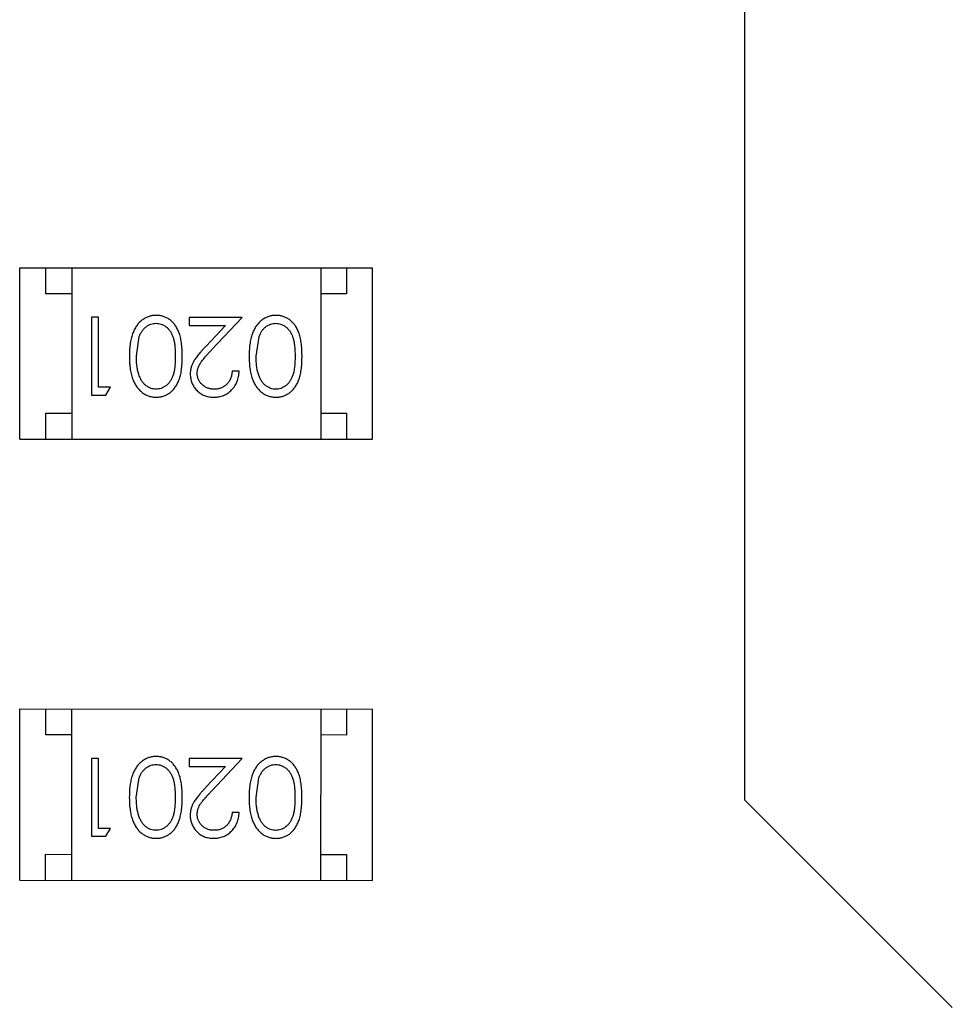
# Model space of a CAD drawing. Header units: millimetres. Extents: x 3 to 124, y -45 to 11.
# Tile 36 of 46: x 111.16 to 112.96, y -20.01 to -18.11. Entities that reach past the tile are written whole.
import ezdxf

# ---------------------------------------------------------------- set-up
doc = ezdxf.new("R2010")
doc.units = ezdxf.units.MM
doc.header["$LTSCALE"] = 1.21
doc.header["$MEASUREMENT"] = 0
doc.layers.get('0').update_dxf_attribs({"linetype": 'CONTINUOUS'})

msp = doc.modelspace()

# ---------------------------------------------------------------- linework, layer by layer
at = {"color": 6, "linetype": 'Continuous'}
for p, q in [((112.5606, -19.6158), (112.5609, -17.8758)), ((111.1632, -18.5904), (111.8432, -18.5906)), ((111.1632, -18.9204), (111.1632, -18.5904)), ((111.2132, -18.6404), (111.2132, -18.5904)), ((111.2632, -18.5904), (111.2632, -18.9204)), ((111.7432, -18.5905), (111.7432, -18.9205)), ((111.7932, -18.5905), (111.7932, -18.6405)), ((111.8432, -18.9206), (111.8432, -18.5906)), ((111.2632, -18.6404), (111.2132, -18.6404)), ((111.7932, -18.6405), (111.7432, -18.6405)), ((111.3149, -18.6857), (111.3014, -18.6857)), ((111.3014, -18.6857), (111.3014, -18.8357)), ((111.3148, -18.8204), (111.3149, -18.6857)), ((111.5918, -18.6858), (111.4899, -18.6858)), ((111.4899, -18.6858), (111.4899, -18.7012)), ((111.5336, -18.7479), (111.5918, -18.6858)), ((111.4899, -18.7012), (111.5597, -18.7012)), ((111.5597, -18.7012), (111.5221, -18.7412)), ((111.3879, -18.7608), (111.3936, -18.723)), ((111.6187, -18.7608), (111.6244, -18.7231)), ((111.586, -18.7896), (111.5725, -18.7896)), ((111.3014, -18.8357), (111.3291, -18.8357)), ((111.3379, -18.8204), (111.3148, -18.8204)), ((111.3291, -18.8357), (111.3379, -18.8204)), ((111.2132, -18.8704), (111.2632, -18.8704)), ((111.2132, -18.9204), (111.2132, -18.8704)), ((111.7432, -18.8705), (111.7932, -18.8705)), ((111.7932, -18.8705), (111.7932, -18.9205)), ((111.1632, -18.9204), (111.8432, -18.9206)), ((111.163, -19.7704), (111.1631, -19.4404)), ((111.1631, -19.4404), (111.8431, -19.4406)), ((111.2131, -19.4904), (111.2131, -19.4404)), ((111.2631, -19.4405), (111.263, -19.7705)), ((111.7431, -19.4405), (111.743, -19.7705)), ((111.7931, -19.4406), (111.7931, -19.4906)), ((111.843, -19.7706), (111.8431, -19.4406)), ((111.2631, -19.4905), (111.2131, -19.4904)), ((111.7931, -19.4906), (111.7431, -19.4905)), ((111.3147, -19.5357), (111.3012, -19.5357)), ((111.3012, -19.5357), (111.3012, -19.6857)), ((111.3147, -19.6704), (111.3147, -19.5357)), ((111.5916, -19.5358), (111.4897, -19.5358)), ((111.4897, -19.5358), (111.4897, -19.5512)), ((111.5334, -19.5979), (111.5916, -19.5358)), ((111.4897, -19.5512), (111.5595, -19.5512)), ((111.5595, -19.5512), (111.522, -19.5912)), ((111.3878, -19.6108), (111.3935, -19.573)), ((111.6185, -19.6108), (111.6242, -19.5731)), ((112.9605, -20.0158), (112.5606, -19.6158)), ((111.5858, -19.6396), (111.5724, -19.6396)), ((111.3378, -19.6704), (111.3147, -19.6704)), ((111.329, -19.6857), (111.3378, -19.6704)), ((111.3012, -19.6857), (111.329, -19.6857)), ((111.213, -19.7204), (111.263, -19.7205)), ((111.213, -19.7704), (111.213, -19.7204)), ((111.743, -19.7205), (111.793, -19.7206)), ((111.793, -19.7206), (111.793, -19.7706)), ((111.163, -19.7704), (111.843, -19.7706))]:
    msp.add_line(p, q, dxfattribs=at)
for points, knots in [([(111.4262, -18.6819), (111.4251, -18.6819), (111.4227, -18.682), (111.4192, -18.6824), (111.4157, -18.6831), (111.4124, -18.684), (111.4091, -18.6852), (111.4059, -18.6866), (111.4028, -18.6884), (111.3998, -18.6904), (111.3969, -18.6926), (111.3942, -18.6952), (111.3916, -18.6979), (111.3892, -18.701), (111.3869, -18.7043), (111.3849, -18.7079), (111.3829, -18.7117), (111.3812, -18.7157), (111.3795, -18.7201), (111.3782, -18.7249), (111.377, -18.73), (111.3761, -18.7354), (111.3754, -18.7412), (111.3748, -18.7474), (111.3745, -18.7539), (111.3745, -18.7584), (111.3745, -18.7607)], [0, 0, 0, 0, 0.033824, 0.067298, 0.10028, 0.133019, 0.165736, 0.198792, 0.232372, 0.266409, 0.301016, 0.336196, 0.371972, 0.408574, 0.446394, 0.485225, 0.525372, 0.567224, 0.611081, 0.65775, 0.70702, 0.759235, 0.814484, 0.873227, 0.934937, 1, 1, 1, 1]), ([(111.4764, -18.7607), (111.4764, -18.7583), (111.4763, -18.7537), (111.476, -18.7469), (111.4755, -18.7406), (111.4748, -18.7346), (111.4739, -18.7291), (111.4729, -18.7239), (111.4715, -18.7192), (111.47, -18.7149), (111.4683, -18.7109), (111.4665, -18.7072), (111.4645, -18.7037), (111.4623, -18.7005), (111.46, -18.6975), (111.4575, -18.6948), (111.4549, -18.6924), (111.4521, -18.6902), (111.4491, -18.6882), (111.4461, -18.6865), (111.443, -18.6851), (111.4398, -18.684), (111.4366, -18.683), (111.4332, -18.6824), (111.4298, -18.682), (111.4274, -18.6819), (111.4262, -18.6819)], [0, 0, 0, 0, 0.068113, 0.132564, 0.193427, 0.250218, 0.303569, 0.353576, 0.400235, 0.443586, 0.484619, 0.524292, 0.56238, 0.599049, 0.63494, 0.669782, 0.704009, 0.737842, 0.771098, 0.803896, 0.836415, 0.868639, 0.900715, 0.933378, 0.966213, 1, 1, 1, 1]), ([(111.657, -18.682), (111.6558, -18.682), (111.6535, -18.682), (111.6499, -18.6825), (111.6465, -18.6831), (111.6432, -18.684), (111.6399, -18.6853), (111.6367, -18.6867), (111.6336, -18.6884), (111.6306, -18.6904), (111.6277, -18.6927), (111.625, -18.6952), (111.6224, -18.698), (111.62, -18.701), (111.6177, -18.7043), (111.6156, -18.7079), (111.6137, -18.7117), (111.6119, -18.7158), (111.6103, -18.7202), (111.609, -18.7249), (111.6078, -18.73), (111.6069, -18.7354), (111.6062, -18.7413), (111.6056, -18.7474), (111.6053, -18.754), (111.6053, -18.7584), (111.6052, -18.7607)], [0, 0, 0, 0, 0.033824, 0.067298, 0.10028, 0.133019, 0.165736, 0.198792, 0.232372, 0.266409, 0.301016, 0.336196, 0.371972, 0.408574, 0.446394, 0.485225, 0.525372, 0.567224, 0.611081, 0.65775, 0.70702, 0.759235, 0.814484, 0.873227, 0.934937, 1, 1, 1, 1]), ([(111.7072, -18.7608), (111.7071, -18.7584), (111.7071, -18.7537), (111.7068, -18.747), (111.7063, -18.7406), (111.7056, -18.7347), (111.7047, -18.7291), (111.7036, -18.724), (111.7023, -18.7193), (111.7008, -18.7149), (111.6991, -18.7109), (111.6973, -18.7072), (111.6952, -18.7037), (111.6931, -18.7005), (111.6908, -18.6976), (111.6883, -18.6948), (111.6856, -18.6924), (111.6828, -18.6902), (111.6799, -18.6883), (111.6769, -18.6866), (111.6738, -18.6851), (111.6706, -18.684), (111.6673, -18.6831), (111.664, -18.6824), (111.6605, -18.682), (111.6582, -18.682), (111.657, -18.682)], [0, 0, 0, 0, 0.068113, 0.132564, 0.193427, 0.250218, 0.303569, 0.353576, 0.400235, 0.443586, 0.484619, 0.524292, 0.56238, 0.599049, 0.63494, 0.669782, 0.704009, 0.737842, 0.771098, 0.803896, 0.836415, 0.868639, 0.900715, 0.933378, 0.966213, 1, 1, 1, 1]), ([(111.3936, -18.723), (111.394, -18.722), (111.3948, -18.7199), (111.3961, -18.717), (111.3976, -18.7143), (111.3992, -18.7118), (111.4009, -18.7095), (111.4028, -18.7073), (111.4048, -18.7054), (111.4076, -18.7032), (111.4113, -18.7008), (111.416, -18.6988), (111.4208, -18.6975), (111.4241, -18.6974), (111.4258, -18.6973)], [0, 0, 0, 0, 0.075949, 0.148549, 0.218996, 0.286119, 0.351826, 0.416074, 0.478265, 0.540325, 0.660405, 0.774606, 0.887187, 1, 1, 1, 1]), ([(111.4258, -18.6973), (111.4274, -18.6974), (111.4308, -18.6975), (111.4356, -18.6988), (111.4404, -18.7009), (111.4441, -18.7033), (111.447, -18.7056), (111.449, -18.7075), (111.4509, -18.7097), (111.4527, -18.712), (111.4543, -18.7145), (111.4558, -18.7172), (111.4572, -18.7201), (111.4584, -18.7232), (111.4595, -18.7266), (111.4604, -18.7304), (111.4612, -18.7346), (111.4618, -18.7391), (111.4623, -18.744), (111.4627, -18.7492), (111.4629, -18.7549), (111.4629, -18.7588), (111.4629, -18.7608)], [0, 0, 0, 0, 0.060034, 0.120278, 0.182348, 0.247919, 0.281641, 0.315701, 0.350322, 0.385703, 0.421819, 0.459196, 0.497866, 0.538301, 0.58121, 0.628183, 0.679403, 0.734699, 0.794074, 0.858416, 0.927049, 1, 1, 1, 1]), ([(111.6244, -18.7231), (111.6248, -18.722), (111.6255, -18.72), (111.6269, -18.7171), (111.6283, -18.7143), (111.6299, -18.7118), (111.6317, -18.7095), (111.6335, -18.7074), (111.6355, -18.7055), (111.6383, -18.7032), (111.642, -18.7009), (111.6467, -18.6989), (111.6516, -18.6975), (111.6549, -18.6974), (111.6566, -18.6973)], [0, 0, 0, 0, 0.075949, 0.148549, 0.218996, 0.286119, 0.351826, 0.416074, 0.478265, 0.540325, 0.660405, 0.774606, 0.887187, 1, 1, 1, 1]), ([(111.6566, -18.6973), (111.6582, -18.6974), (111.6615, -18.6976), (111.6664, -18.6989), (111.6711, -18.701), (111.6749, -18.7033), (111.6777, -18.7056), (111.6798, -18.7076), (111.6817, -18.7097), (111.6835, -18.712), (111.6851, -18.7145), (111.6866, -18.7173), (111.6879, -18.7202), (111.6892, -18.7233), (111.6903, -18.7267), (111.6912, -18.7304), (111.6919, -18.7346), (111.6926, -18.7391), (111.6931, -18.744), (111.6934, -18.7493), (111.6937, -18.7549), (111.6937, -18.7588), (111.6937, -18.7608)], [0, 0, 0, 0, 0.060034, 0.120278, 0.182348, 0.247919, 0.281641, 0.315701, 0.350322, 0.385703, 0.421819, 0.459196, 0.497866, 0.538301, 0.58121, 0.628183, 0.679403, 0.734699, 0.794074, 0.858416, 0.927049, 1, 1, 1, 1]), ([(111.5221, -18.7412), (111.5207, -18.7428), (111.5179, -18.7457), (111.514, -18.7501), (111.5104, -18.7542), (111.5072, -18.7581), (111.5044, -18.7617), (111.5019, -18.7651), (111.4998, -18.7682), (111.4975, -18.7721), (111.4951, -18.7768), (111.4932, -18.7827), (111.492, -18.7888), (111.4918, -18.7929), (111.4918, -18.795)], [0, 0, 0, 0, 0.09953, 0.192079, 0.277712, 0.357454, 0.429648, 0.495771, 0.555538, 0.608657, 0.707578, 0.804328, 0.901298, 1, 1, 1, 1]), ([(111.3745, -18.7607), (111.3745, -18.763), (111.3745, -18.7675), (111.3748, -18.7741), (111.3754, -18.7803), (111.3761, -18.7861), (111.3771, -18.7916), (111.3782, -18.7967), (111.3796, -18.8014), (111.3812, -18.8059), (111.3831, -18.81), (111.385, -18.8138), (111.3871, -18.8173), (111.3893, -18.8207), (111.3917, -18.8237), (111.3943, -18.8265), (111.397, -18.829), (111.3999, -18.8312), (111.4029, -18.8332), (111.406, -18.8349), (111.4091, -18.8364), (111.4124, -18.8375), (111.4157, -18.8385), (111.4191, -18.8391), (111.4227, -18.8395), (111.425, -18.8396), (111.4262, -18.8396)], [0, 0, 0, 0, 0.065278, 0.127205, 0.186168, 0.241675, 0.294115, 0.343609, 0.390387, 0.434463, 0.476646, 0.517002, 0.555936, 0.593716, 0.630057, 0.665601, 0.700745, 0.734917, 0.768681, 0.802087, 0.834849, 0.867433, 0.900138, 0.932806, 0.966212, 1, 1, 1, 1]), ([(111.4258, -18.8242), (111.4241, -18.8241), (111.4209, -18.824), (111.416, -18.8227), (111.4113, -18.8206), (111.4076, -18.8182), (111.4047, -18.8159), (111.4027, -18.8139), (111.4007, -18.8117), (111.3989, -18.8092), (111.3972, -18.8065), (111.3957, -18.8036), (111.3942, -18.8004), (111.3929, -18.797), (111.3918, -18.7933), (111.3907, -18.7894), (111.3899, -18.7852), (111.3891, -18.7808), (111.3886, -18.7762), (111.3882, -18.7712), (111.388, -18.7661), (111.3879, -18.7626), (111.3879, -18.7608)], [0, 0, 0, 0, 0.059689, 0.119507, 0.181075, 0.246162, 0.279894, 0.314468, 0.350403, 0.387474, 0.426147, 0.466624, 0.508745, 0.553328, 0.600058, 0.649177, 0.700552, 0.754894, 0.811825, 0.871514, 0.934319, 1, 1, 1, 1]), ([(111.4629, -18.7608), (111.4629, -18.7628), (111.4629, -18.7667), (111.4626, -18.7723), (111.4623, -18.7776), (111.4618, -18.7825), (111.4612, -18.7871), (111.4604, -18.7912), (111.4594, -18.795), (111.4584, -18.7984), (111.4571, -18.8015), (111.4558, -18.8044), (111.4543, -18.8071), (111.4526, -18.8096), (111.4509, -18.8119), (111.449, -18.814), (111.447, -18.816), (111.4441, -18.8182), (111.4404, -18.8206), (111.4357, -18.8227), (111.4308, -18.824), (111.4274, -18.8241), (111.4258, -18.8242)], [0, 0, 0, 0, 0.073302, 0.142286, 0.206253, 0.266017, 0.321612, 0.372532, 0.419497, 0.462398, 0.502825, 0.541489, 0.579034, 0.615143, 0.650298, 0.684912, 0.718701, 0.752189, 0.817245, 0.879117, 0.939613, 1, 1, 1, 1]), ([(111.4262, -18.8396), (111.4274, -18.8396), (111.4297, -18.8395), (111.4332, -18.8391), (111.4366, -18.8385), (111.4398, -18.8375), (111.4431, -18.8364), (111.4462, -18.8349), (111.4492, -18.8332), (111.4522, -18.8313), (111.455, -18.829), (111.4577, -18.8266), (111.4601, -18.8239), (111.4624, -18.8209), (111.4646, -18.8177), (111.4666, -18.8143), (111.4684, -18.8106), (111.4701, -18.8066), (111.4716, -18.8023), (111.4729, -18.7976), (111.474, -18.7925), (111.4748, -18.7869), (111.4755, -18.781), (111.476, -18.7746), (111.4763, -18.7678), (111.4764, -18.7631), (111.4764, -18.7607)], [0, 0, 0, 0, 0.033742, 0.066533, 0.099153, 0.13154, 0.164087, 0.196563, 0.229707, 0.263315, 0.297504, 0.331686, 0.366482, 0.4021, 0.438958, 0.476748, 0.515985, 0.556589, 0.599519, 0.645765, 0.695487, 0.748721, 0.805687, 0.866754, 0.931405, 1, 1, 1, 1]), ([(111.5052, -18.7938), (111.5053, -18.7922), (111.5054, -18.789), (111.5065, -18.7842), (111.5082, -18.7795), (111.5101, -18.7757), (111.5122, -18.7726), (111.5141, -18.7699), (111.5164, -18.767), (111.5191, -18.7637), (111.5222, -18.7602), (111.5256, -18.7563), (111.5295, -18.7522), (111.5322, -18.7493), (111.5336, -18.7479)], [0, 0, 0, 0, 0.088014, 0.174976, 0.2638, 0.355443, 0.406413, 0.465519, 0.533076, 0.609353, 0.693899, 0.787171, 0.889197, 1, 1, 1, 1]), ([(111.6052, -18.7607), (111.6053, -18.763), (111.6053, -18.7675), (111.6056, -18.7741), (111.6061, -18.7803), (111.6069, -18.7861), (111.6078, -18.7916), (111.609, -18.7967), (111.6104, -18.8015), (111.612, -18.8059), (111.6138, -18.81), (111.6157, -18.8138), (111.6178, -18.8174), (111.6201, -18.8207), (111.6225, -18.8237), (111.6251, -18.8265), (111.6278, -18.829), (111.6307, -18.8313), (111.6336, -18.8333), (111.6367, -18.835), (111.6399, -18.8364), (111.6432, -18.8376), (111.6465, -18.8385), (111.6499, -18.8392), (111.6534, -18.8396), (111.6558, -18.8396), (111.657, -18.8396)], [0, 0, 0, 0, 0.065278, 0.127205, 0.186168, 0.241675, 0.294115, 0.343609, 0.390387, 0.434463, 0.476646, 0.517002, 0.555936, 0.593716, 0.630057, 0.665601, 0.700745, 0.734917, 0.768681, 0.802087, 0.834849, 0.867433, 0.900138, 0.932806, 0.966212, 1, 1, 1, 1]), ([(111.6565, -18.8243), (111.6549, -18.8242), (111.6516, -18.824), (111.6468, -18.8228), (111.6421, -18.8206), (111.6384, -18.8183), (111.6355, -18.816), (111.6334, -18.814), (111.6315, -18.8118), (111.6297, -18.8093), (111.628, -18.8066), (111.6264, -18.8036), (111.625, -18.8004), (111.6237, -18.797), (111.6225, -18.7933), (111.6214, -18.7894), (111.6206, -18.7853), (111.6199, -18.7809), (111.6194, -18.7762), (111.6189, -18.7713), (111.6188, -18.7661), (111.6187, -18.7626), (111.6187, -18.7608)], [0, 0, 0, 0, 0.059689, 0.119507, 0.181075, 0.246162, 0.279894, 0.314468, 0.350403, 0.387474, 0.426147, 0.466624, 0.508745, 0.553328, 0.600058, 0.649177, 0.700552, 0.754894, 0.811825, 0.871514, 0.934319, 1, 1, 1, 1]), ([(111.6937, -18.7608), (111.6937, -18.7628), (111.6937, -18.7667), (111.6934, -18.7724), (111.6931, -18.7777), (111.6925, -18.7826), (111.692, -18.7871), (111.6911, -18.7912), (111.6902, -18.795), (111.6891, -18.7984), (111.6879, -18.8015), (111.6865, -18.8044), (111.685, -18.8071), (111.6834, -18.8096), (111.6816, -18.812), (111.6798, -18.8141), (111.6777, -18.816), (111.6749, -18.8183), (111.6711, -18.8206), (111.6664, -18.8228), (111.6615, -18.824), (111.6582, -18.8242), (111.6565, -18.8243)], [0, 0, 0, 0, 0.073302, 0.142286, 0.206253, 0.266017, 0.321612, 0.372532, 0.419497, 0.462398, 0.502825, 0.541489, 0.579034, 0.615143, 0.650298, 0.684912, 0.718701, 0.752189, 0.817245, 0.879117, 0.939613, 1, 1, 1, 1]), ([(111.657, -18.8396), (111.6582, -18.8396), (111.6605, -18.8396), (111.664, -18.8392), (111.6673, -18.8385), (111.6706, -18.8376), (111.6738, -18.8364), (111.677, -18.835), (111.68, -18.8332), (111.6829, -18.8313), (111.6857, -18.8291), (111.6884, -18.8266), (111.6909, -18.8239), (111.6932, -18.821), (111.6954, -18.8177), (111.6974, -18.8143), (111.6992, -18.8106), (111.7009, -18.8066), (111.7024, -18.8023), (111.7036, -18.7976), (111.7048, -18.7925), (111.7056, -18.787), (111.7063, -18.781), (111.7068, -18.7746), (111.7071, -18.7678), (111.7071, -18.7632), (111.7072, -18.7608)], [0, 0, 0, 0, 0.033742, 0.066533, 0.099153, 0.13154, 0.164087, 0.196563, 0.229707, 0.263315, 0.297504, 0.331686, 0.366482, 0.4021, 0.438958, 0.476748, 0.515985, 0.556589, 0.599519, 0.645765, 0.695487, 0.748721, 0.805687, 0.866754, 0.931405, 1, 1, 1, 1]), ([(111.4918, -18.795), (111.4918, -18.7965), (111.4919, -18.7994), (111.4925, -18.8037), (111.4935, -18.8079), (111.4948, -18.8119), (111.4966, -18.8158), (111.4988, -18.8194), (111.5013, -18.823), (111.5042, -18.8264), (111.5074, -18.8295), (111.511, -18.8322), (111.5147, -18.8345), (111.5187, -18.8364), (111.523, -18.8378), (111.5275, -18.8389), (111.5322, -18.8395), (111.5354, -18.8396), (111.5371, -18.8396)], [0, 0, 0, 0, 0.06271, 0.123347, 0.183401, 0.242828, 0.302097, 0.36242, 0.423725, 0.487032, 0.550491, 0.612709, 0.674265, 0.73617, 0.799211, 0.863483, 0.930525, 1, 1, 1, 1]), ([(111.5378, -18.8242), (111.5366, -18.8242), (111.5344, -18.8242), (111.5312, -18.8237), (111.5281, -18.823), (111.5251, -18.822), (111.5223, -18.8208), (111.5196, -18.8192), (111.517, -18.8174), (111.5146, -18.8153), (111.5124, -18.813), (111.5105, -18.8106), (111.5089, -18.8081), (111.5075, -18.8054), (111.5065, -18.8027), (111.5058, -18.7998), (111.5053, -18.7969), (111.5053, -18.7949), (111.5052, -18.7938)], [0, 0, 0, 0, 0.068027, 0.133505, 0.19695, 0.26027, 0.322741, 0.384982, 0.448465, 0.513424, 0.578224, 0.640011, 0.700094, 0.760067, 0.819012, 0.877878, 0.938035, 1, 1, 1, 1]), ([(111.5371, -18.8396), (111.5387, -18.8396), (111.542, -18.8395), (111.5469, -18.8388), (111.5515, -18.8377), (111.5559, -18.8362), (111.5601, -18.8342), (111.5642, -18.8318), (111.568, -18.8289), (111.5715, -18.8256), (111.5748, -18.822), (111.5777, -18.8181), (111.5801, -18.814), (111.5821, -18.8096), (111.5838, -18.8049), (111.5849, -18.8), (111.5857, -18.7949), (111.5859, -18.7914), (111.586, -18.7896)], [0, 0, 0, 0, 0.06445, 0.126725, 0.187421, 0.247417, 0.306749, 0.366595, 0.427749, 0.490235, 0.553031, 0.614805, 0.676505, 0.738096, 0.801021, 0.864897, 0.931209, 1, 1, 1, 1]), ([(111.5725, -18.7896), (111.5724, -18.791), (111.5722, -18.7936), (111.5714, -18.7973), (111.5705, -18.8009), (111.5692, -18.8042), (111.5677, -18.8073), (111.566, -18.8102), (111.564, -18.8128), (111.5617, -18.8152), (111.5593, -18.8173), (111.5566, -18.8192), (111.5539, -18.8208), (111.5509, -18.822), (111.5478, -18.823), (111.5446, -18.8237), (111.5412, -18.8242), (111.5389, -18.8242), (111.5378, -18.8242)], [0, 0, 0, 0, 0.073648, 0.143686, 0.210962, 0.275557, 0.338064, 0.399311, 0.4594, 0.51934, 0.579024, 0.637809, 0.695959, 0.754122, 0.813113, 0.873453, 0.935561, 1, 1, 1, 1]), ([(111.4261, -19.5319), (111.4249, -19.5319), (111.4225, -19.532), (111.419, -19.5324), (111.4156, -19.5331), (111.4122, -19.534), (111.409, -19.5352), (111.4058, -19.5366), (111.4027, -19.5384), (111.3997, -19.5404), (111.3968, -19.5426), (111.394, -19.5452), (111.3914, -19.5479), (111.389, -19.551), (111.3868, -19.5543), (111.3847, -19.5579), (111.3828, -19.5617), (111.381, -19.5657), (111.3794, -19.5701), (111.3781, -19.5749), (111.3769, -19.58), (111.3759, -19.5854), (111.3752, -19.5912), (111.3747, -19.5974), (111.3744, -19.6039), (111.3743, -19.6084), (111.3743, -19.6107)], [0, 0, 0, 0, 0.033824, 0.067298, 0.10028, 0.133019, 0.165736, 0.198792, 0.232372, 0.266409, 0.301016, 0.336196, 0.371972, 0.408574, 0.446394, 0.485225, 0.525372, 0.567224, 0.611081, 0.65775, 0.70702, 0.759235, 0.814484, 0.873227, 0.934937, 1, 1, 1, 1]), ([(111.4762, -19.6107), (111.4762, -19.6083), (111.4762, -19.6037), (111.4759, -19.5969), (111.4754, -19.5906), (111.4747, -19.5846), (111.4738, -19.5791), (111.4727, -19.5739), (111.4714, -19.5692), (111.4699, -19.5649), (111.4682, -19.5609), (111.4663, -19.5572), (111.4643, -19.5537), (111.4621, -19.5505), (111.4598, -19.5475), (111.4574, -19.5448), (111.4547, -19.5424), (111.4519, -19.5402), (111.449, -19.5382), (111.446, -19.5366), (111.4429, -19.5351), (111.4397, -19.534), (111.4364, -19.533), (111.4331, -19.5324), (111.4296, -19.532), (111.4273, -19.5319), (111.4261, -19.5319)], [0, 0, 0, 0, 0.068113, 0.132564, 0.193427, 0.250218, 0.303569, 0.353576, 0.400235, 0.443586, 0.484619, 0.524292, 0.56238, 0.599049, 0.63494, 0.669782, 0.704009, 0.737842, 0.771098, 0.803896, 0.836415, 0.868639, 0.900715, 0.933378, 0.966213, 1, 1, 1, 1]), ([(111.6569, -19.532), (111.6557, -19.532), (111.6533, -19.532), (111.6498, -19.5325), (111.6463, -19.5331), (111.643, -19.534), (111.6397, -19.5353), (111.6365, -19.5367), (111.6335, -19.5385), (111.6304, -19.5404), (111.6275, -19.5427), (111.6248, -19.5452), (111.6222, -19.548), (111.6198, -19.551), (111.6176, -19.5543), (111.6155, -19.5579), (111.6136, -19.5617), (111.6118, -19.5658), (111.6102, -19.5702), (111.6088, -19.5749), (111.6077, -19.58), (111.6067, -19.5854), (111.606, -19.5913), (111.6054, -19.5974), (111.6052, -19.604), (111.6051, -19.6084), (111.6051, -19.6107)], [0, 0, 0, 0, 0.033824, 0.067298, 0.10028, 0.133019, 0.165736, 0.198792, 0.232372, 0.266409, 0.301016, 0.336196, 0.371972, 0.408574, 0.446394, 0.485225, 0.525372, 0.567224, 0.611081, 0.65775, 0.70702, 0.759235, 0.814484, 0.873227, 0.934937, 1, 1, 1, 1]), ([(111.707, -19.6108), (111.707, -19.6084), (111.707, -19.6037), (111.7067, -19.597), (111.7062, -19.5906), (111.7054, -19.5847), (111.7045, -19.5791), (111.7035, -19.574), (111.7022, -19.5693), (111.7007, -19.5649), (111.699, -19.5609), (111.6971, -19.5572), (111.6951, -19.5537), (111.6929, -19.5505), (111.6906, -19.5476), (111.6881, -19.5448), (111.6855, -19.5424), (111.6827, -19.5402), (111.6798, -19.5383), (111.6768, -19.5366), (111.6737, -19.5351), (111.6705, -19.534), (111.6672, -19.5331), (111.6638, -19.5324), (111.6604, -19.532), (111.658, -19.532), (111.6569, -19.532)], [0, 0, 0, 0, 0.068113, 0.132564, 0.193427, 0.250218, 0.303569, 0.353576, 0.400235, 0.443586, 0.484619, 0.524292, 0.56238, 0.599049, 0.63494, 0.669782, 0.704009, 0.737842, 0.771098, 0.803896, 0.836415, 0.868639, 0.900715, 0.933378, 0.966213, 1, 1, 1, 1]), ([(111.3935, -19.573), (111.3938, -19.572), (111.3946, -19.57), (111.3959, -19.567), (111.3974, -19.5643), (111.399, -19.5618), (111.4008, -19.5595), (111.4026, -19.5573), (111.4046, -19.5554), (111.4074, -19.5532), (111.4111, -19.5508), (111.4158, -19.5488), (111.4207, -19.5475), (111.424, -19.5474), (111.4256, -19.5473)], [0, 0, 0, 0, 0.075949, 0.148549, 0.218996, 0.286119, 0.351826, 0.416074, 0.478265, 0.540325, 0.660405, 0.774606, 0.887187, 1, 1, 1, 1]), ([(111.4256, -19.5473), (111.4273, -19.5474), (111.4306, -19.5476), (111.4355, -19.5489), (111.4402, -19.5509), (111.444, -19.5533), (111.4468, -19.5556), (111.4489, -19.5575), (111.4508, -19.5597), (111.4525, -19.562), (111.4542, -19.5645), (111.4556, -19.5672), (111.457, -19.5701), (111.4582, -19.5732), (111.4593, -19.5766), (111.4603, -19.5804), (111.461, -19.5846), (111.4617, -19.5891), (111.4621, -19.594), (111.4625, -19.5992), (111.4628, -19.6049), (111.4628, -19.6088), (111.4628, -19.6108)], [0, 0, 0, 0, 0.060034, 0.120278, 0.182348, 0.247919, 0.281641, 0.315701, 0.350322, 0.385703, 0.421819, 0.459196, 0.497866, 0.538301, 0.58121, 0.628183, 0.679403, 0.734699, 0.794074, 0.858416, 0.927049, 1, 1, 1, 1]), ([(111.6242, -19.5731), (111.6246, -19.572), (111.6254, -19.57), (111.6267, -19.5671), (111.6282, -19.5643), (111.6298, -19.5618), (111.6315, -19.5595), (111.6334, -19.5574), (111.6354, -19.5555), (111.6382, -19.5532), (111.6419, -19.5509), (111.6466, -19.5489), (111.6514, -19.5476), (111.6547, -19.5474), (111.6564, -19.5473)], [0, 0, 0, 0, 0.075949, 0.148549, 0.218996, 0.286119, 0.351826, 0.416074, 0.478265, 0.540325, 0.660405, 0.774606, 0.887187, 1, 1, 1, 1]), ([(111.6564, -19.5473), (111.6581, -19.5474), (111.6614, -19.5476), (111.6662, -19.5489), (111.671, -19.551), (111.6747, -19.5534), (111.6776, -19.5557), (111.6797, -19.5576), (111.6815, -19.5597), (111.6833, -19.562), (111.6849, -19.5645), (111.6864, -19.5673), (111.6878, -19.5702), (111.689, -19.5733), (111.6901, -19.5767), (111.691, -19.5805), (111.6918, -19.5846), (111.6925, -19.5891), (111.6929, -19.594), (111.6933, -19.5993), (111.6935, -19.6049), (111.6935, -19.6088), (111.6935, -19.6108)], [0, 0, 0, 0, 0.060034, 0.120278, 0.182348, 0.247919, 0.281641, 0.315701, 0.350322, 0.385703, 0.421819, 0.459196, 0.497866, 0.538301, 0.58121, 0.628183, 0.679403, 0.734699, 0.794074, 0.858416, 0.927049, 1, 1, 1, 1]), ([(111.522, -19.5912), (111.5205, -19.5928), (111.5178, -19.5957), (111.5138, -19.6001), (111.5103, -19.6042), (111.5071, -19.6081), (111.5042, -19.6117), (111.5017, -19.6151), (111.4996, -19.6182), (111.4973, -19.6221), (111.495, -19.6268), (111.4931, -19.6327), (111.4918, -19.6388), (111.4917, -19.6429), (111.4916, -19.645)], [0, 0, 0, 0, 0.09953, 0.192079, 0.277712, 0.357454, 0.429648, 0.495771, 0.555538, 0.608657, 0.707578, 0.804328, 0.901298, 1, 1, 1, 1]), ([(111.3743, -19.6107), (111.3743, -19.613), (111.3744, -19.6175), (111.3747, -19.6241), (111.3752, -19.6303), (111.376, -19.6361), (111.3769, -19.6416), (111.3781, -19.6467), (111.3795, -19.6515), (111.3811, -19.6559), (111.3829, -19.66), (111.3848, -19.6638), (111.3869, -19.6674), (111.3892, -19.6707), (111.3916, -19.6737), (111.3941, -19.6765), (111.3969, -19.679), (111.3997, -19.6812), (111.4027, -19.6832), (111.4058, -19.6849), (111.409, -19.6864), (111.4122, -19.6875), (111.4156, -19.6885), (111.419, -19.6891), (111.4225, -19.6895), (111.4249, -19.6896), (111.4261, -19.6896)], [0, 0, 0, 0, 0.065278, 0.127205, 0.186168, 0.241675, 0.294115, 0.343609, 0.390387, 0.434463, 0.476646, 0.517002, 0.555936, 0.593716, 0.630057, 0.665601, 0.700745, 0.734917, 0.768681, 0.802087, 0.834849, 0.867433, 0.900138, 0.932806, 0.966212, 1, 1, 1, 1]), ([(111.4256, -19.6742), (111.424, -19.6741), (111.4207, -19.674), (111.4158, -19.6727), (111.4112, -19.6706), (111.4074, -19.6682), (111.4046, -19.666), (111.4025, -19.6639), (111.4006, -19.6617), (111.3988, -19.6592), (111.3971, -19.6565), (111.3955, -19.6536), (111.3941, -19.6504), (111.3928, -19.647), (111.3916, -19.6433), (111.3905, -19.6394), (111.3897, -19.6352), (111.389, -19.6308), (111.3885, -19.6262), (111.388, -19.6213), (111.3878, -19.6161), (111.3878, -19.6126), (111.3878, -19.6108)], [0, 0, 0, 0, 0.059689, 0.119507, 0.181075, 0.246162, 0.279894, 0.314468, 0.350403, 0.387474, 0.426147, 0.466624, 0.508745, 0.553328, 0.600058, 0.649177, 0.700552, 0.754894, 0.811825, 0.871514, 0.934319, 1, 1, 1, 1]), ([(111.4628, -19.6108), (111.4628, -19.6128), (111.4628, -19.6167), (111.4625, -19.6224), (111.4622, -19.6276), (111.4616, -19.6325), (111.461, -19.6371), (111.4602, -19.6412), (111.4593, -19.645), (111.4582, -19.6484), (111.4569, -19.6515), (111.4556, -19.6544), (111.4541, -19.6571), (111.4525, -19.6596), (111.4507, -19.6619), (111.4488, -19.6641), (111.4468, -19.666), (111.4439, -19.6682), (111.4402, -19.6706), (111.4355, -19.6727), (111.4306, -19.674), (111.4273, -19.6741), (111.4256, -19.6742)], [0, 0, 0, 0, 0.073302, 0.142286, 0.206253, 0.266017, 0.321612, 0.372532, 0.419497, 0.462398, 0.502825, 0.541489, 0.579034, 0.615143, 0.650298, 0.684912, 0.718701, 0.752189, 0.817245, 0.879117, 0.939613, 1, 1, 1, 1]), ([(111.4261, -19.6896), (111.4272, -19.6896), (111.4296, -19.6896), (111.433, -19.6891), (111.4364, -19.6885), (111.4397, -19.6875), (111.4429, -19.6864), (111.446, -19.6849), (111.4491, -19.6832), (111.452, -19.6813), (111.4548, -19.679), (111.4575, -19.6766), (111.46, -19.6739), (111.4623, -19.6709), (111.4644, -19.6677), (111.4665, -19.6643), (111.4683, -19.6606), (111.47, -19.6566), (111.4714, -19.6523), (111.4727, -19.6476), (111.4738, -19.6425), (111.4747, -19.6369), (111.4754, -19.631), (111.4759, -19.6246), (111.4762, -19.6178), (111.4762, -19.6131), (111.4762, -19.6107)], [0, 0, 0, 0, 0.033742, 0.066533, 0.099153, 0.13154, 0.164087, 0.196563, 0.229707, 0.263315, 0.297504, 0.331686, 0.366482, 0.4021, 0.438958, 0.476748, 0.515985, 0.556589, 0.599519, 0.645765, 0.695487, 0.748721, 0.805687, 0.866754, 0.931405, 1, 1, 1, 1]), ([(111.5051, -19.6438), (111.5051, -19.6422), (111.5053, -19.639), (111.5063, -19.6342), (111.508, -19.6295), (111.51, -19.6257), (111.512, -19.6226), (111.5139, -19.6199), (111.5163, -19.617), (111.5189, -19.6137), (111.522, -19.6102), (111.5255, -19.6063), (111.5293, -19.6022), (111.532, -19.5993), (111.5334, -19.5979)], [0, 0, 0, 0, 0.088014, 0.174976, 0.2638, 0.355443, 0.406413, 0.465519, 0.533076, 0.609353, 0.693899, 0.787171, 0.889197, 1, 1, 1, 1]), ([(111.6051, -19.6107), (111.6051, -19.613), (111.6052, -19.6175), (111.6054, -19.6241), (111.606, -19.6303), (111.6067, -19.6361), (111.6077, -19.6416), (111.6088, -19.6467), (111.6103, -19.6515), (111.6118, -19.6559), (111.6137, -19.66), (111.6156, -19.6638), (111.6177, -19.6674), (111.6199, -19.6707), (111.6224, -19.6737), (111.6249, -19.6765), (111.6276, -19.679), (111.6305, -19.6813), (111.6335, -19.6833), (111.6366, -19.685), (111.6397, -19.6864), (111.643, -19.6876), (111.6463, -19.6885), (111.6498, -19.6892), (111.6533, -19.6896), (111.6556, -19.6896), (111.6568, -19.6897)], [0, 0, 0, 0, 0.065278, 0.127205, 0.186168, 0.241675, 0.294115, 0.343609, 0.390387, 0.434463, 0.476646, 0.517002, 0.555936, 0.593716, 0.630057, 0.665601, 0.700745, 0.734917, 0.768681, 0.802087, 0.834849, 0.867433, 0.900138, 0.932806, 0.966212, 1, 1, 1, 1]), ([(111.6564, -19.6743), (111.6547, -19.6742), (111.6515, -19.674), (111.6466, -19.6728), (111.6419, -19.6706), (111.6382, -19.6683), (111.6353, -19.666), (111.6333, -19.664), (111.6313, -19.6618), (111.6295, -19.6593), (111.6278, -19.6566), (111.6263, -19.6536), (111.6248, -19.6504), (111.6235, -19.647), (111.6224, -19.6433), (111.6213, -19.6394), (111.6205, -19.6353), (111.6197, -19.6309), (111.6192, -19.6262), (111.6188, -19.6213), (111.6186, -19.6161), (111.6186, -19.6126), (111.6185, -19.6108)], [0, 0, 0, 0, 0.059689, 0.119507, 0.181075, 0.246162, 0.279894, 0.314468, 0.350403, 0.387474, 0.426147, 0.466624, 0.508745, 0.553328, 0.600058, 0.649177, 0.700552, 0.754894, 0.811825, 0.871514, 0.934319, 1, 1, 1, 1]), ([(111.6935, -19.6108), (111.6935, -19.6128), (111.6935, -19.6167), (111.6933, -19.6224), (111.6929, -19.6277), (111.6924, -19.6326), (111.6918, -19.6371), (111.691, -19.6412), (111.6901, -19.645), (111.689, -19.6484), (111.6877, -19.6515), (111.6864, -19.6544), (111.6849, -19.6571), (111.6832, -19.6596), (111.6815, -19.662), (111.6796, -19.6641), (111.6776, -19.666), (111.6747, -19.6683), (111.671, -19.6706), (111.6663, -19.6728), (111.6614, -19.674), (111.658, -19.6742), (111.6564, -19.6743)], [0, 0, 0, 0, 0.073302, 0.142286, 0.206253, 0.266017, 0.321612, 0.372532, 0.419497, 0.462398, 0.502825, 0.541489, 0.579034, 0.615143, 0.650298, 0.684912, 0.718701, 0.752189, 0.817245, 0.879117, 0.939613, 1, 1, 1, 1]), ([(111.6568, -19.6897), (111.658, -19.6896), (111.6604, -19.6896), (111.6638, -19.6892), (111.6672, -19.6885), (111.6705, -19.6876), (111.6737, -19.6864), (111.6768, -19.685), (111.6798, -19.6833), (111.6828, -19.6813), (111.6856, -19.6791), (111.6883, -19.6766), (111.6907, -19.6739), (111.6931, -19.671), (111.6952, -19.6677), (111.6972, -19.6643), (111.6991, -19.6606), (111.7007, -19.6566), (111.7022, -19.6523), (111.7035, -19.6476), (111.7046, -19.6425), (111.7055, -19.637), (111.7061, -19.631), (111.7067, -19.6246), (111.707, -19.6178), (111.707, -19.6132), (111.707, -19.6108)], [0, 0, 0, 0, 0.033742, 0.066533, 0.099153, 0.13154, 0.164087, 0.196563, 0.229707, 0.263315, 0.297504, 0.331686, 0.366482, 0.4021, 0.438958, 0.476748, 0.515985, 0.556589, 0.599519, 0.645765, 0.695487, 0.748721, 0.805687, 0.866754, 0.931405, 1, 1, 1, 1]), ([(111.4916, -19.645), (111.4917, -19.6465), (111.4917, -19.6494), (111.4923, -19.6537), (111.4933, -19.6579), (111.4947, -19.6619), (111.4965, -19.6658), (111.4986, -19.6695), (111.5012, -19.673), (111.5041, -19.6764), (111.5073, -19.6795), (111.5108, -19.6822), (111.5146, -19.6845), (111.5186, -19.6864), (111.5228, -19.6878), (111.5273, -19.6889), (111.532, -19.6895), (111.5353, -19.6896), (111.5369, -19.6896)], [0, 0, 0, 0, 0.06271, 0.123347, 0.183401, 0.242828, 0.302097, 0.36242, 0.423725, 0.487032, 0.550491, 0.612709, 0.674265, 0.73617, 0.799211, 0.863483, 0.930525, 1, 1, 1, 1]), ([(111.5376, -19.6742), (111.5365, -19.6742), (111.5343, -19.6742), (111.5311, -19.6737), (111.528, -19.673), (111.525, -19.672), (111.5221, -19.6708), (111.5194, -19.6692), (111.5169, -19.6674), (111.5145, -19.6653), (111.5123, -19.663), (111.5104, -19.6606), (111.5087, -19.6581), (111.5074, -19.6554), (111.5063, -19.6527), (111.5056, -19.6498), (111.5052, -19.6469), (111.5051, -19.6449), (111.5051, -19.6438)], [0, 0, 0, 0, 0.068027, 0.133505, 0.19695, 0.26027, 0.322741, 0.384982, 0.448465, 0.513424, 0.578224, 0.640011, 0.700094, 0.760067, 0.819012, 0.877878, 0.938035, 1, 1, 1, 1]), ([(111.5369, -19.6896), (111.5386, -19.6896), (111.5419, -19.6895), (111.5467, -19.6888), (111.5513, -19.6877), (111.5558, -19.6862), (111.56, -19.6842), (111.564, -19.6818), (111.5678, -19.6789), (111.5714, -19.6756), (111.5746, -19.672), (111.5775, -19.6681), (111.58, -19.664), (111.582, -19.6596), (111.5836, -19.6549), (111.5848, -19.65), (111.5856, -19.6449), (111.5858, -19.6414), (111.5858, -19.6396)], [0, 0, 0, 0, 0.06445, 0.126725, 0.187421, 0.247417, 0.306749, 0.366595, 0.427749, 0.490235, 0.553031, 0.614805, 0.676505, 0.738096, 0.801021, 0.864897, 0.931209, 1, 1, 1, 1]), ([(111.5724, -19.6396), (111.5723, -19.641), (111.572, -19.6436), (111.5713, -19.6474), (111.5703, -19.6509), (111.5691, -19.6542), (111.5676, -19.6573), (111.5658, -19.6602), (111.5638, -19.6628), (111.5616, -19.6652), (111.5591, -19.6673), (111.5565, -19.6692), (111.5537, -19.6708), (111.5508, -19.672), (111.5477, -19.673), (111.5445, -19.6737), (111.5411, -19.6742), (111.5388, -19.6742), (111.5376, -19.6742)], [0, 0, 0, 0, 0.073648, 0.143686, 0.210962, 0.275557, 0.338064, 0.399311, 0.4594, 0.51934, 0.579024, 0.637809, 0.695959, 0.754122, 0.813113, 0.873453, 0.935561, 1, 1, 1, 1])]:
    msp.add_open_spline(points, degree=3, knots=knots, dxfattribs=at)

doc.saveas('drawing.dxf')
